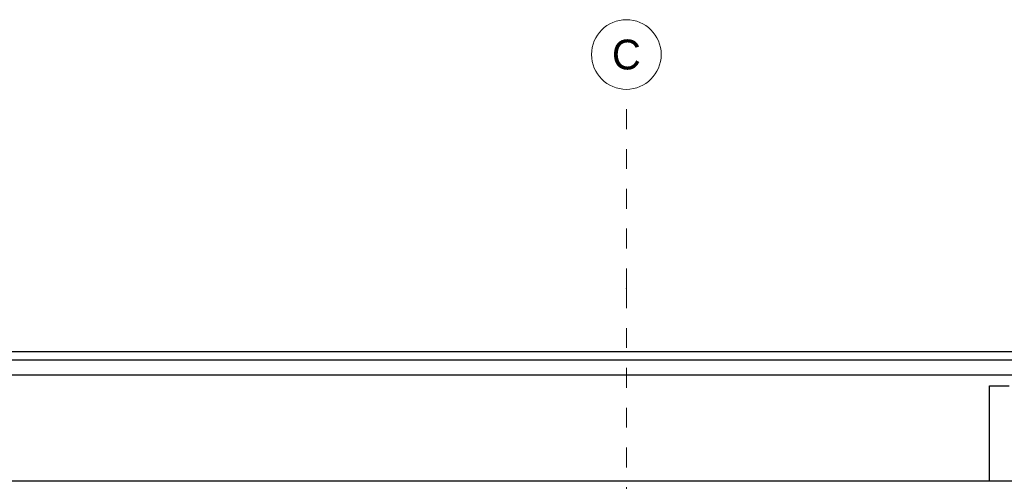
# Model space of a CAD drawing. Header units: metres. Extents: x -27.8 to 39.4, y -22.2 to 2.8.
# Tile 45 of 80: x 4.5 to 9.4, y -2.1 to 0.2. Entities that reach past the tile are written whole.
import ezdxf
from ezdxf.enums import TextEntityAlignment as Align

# ---------------------------------------------------------------- set-up
doc = ezdxf.new("R2010")
doc.units = ezdxf.units.M
doc.header["$LTSCALE"] = 0.4
doc.header["$MEASUREMENT"] = 0
doc.linetypes.add('Raster', pattern=[0.2, 0.1, -0.05, 0, -0.05])
doc.layers.get('0').update_dxf_attribs({"color": 8, "lineweight": 9})
doc.layers.get('Defpoints').update_dxf_attribs({"color": 8, "lineweight": 9})
for name, color, linetype in [('Neubau__ GHIW- Attika Fassade', 8, 'Continuous'), ('Neubau_A-Dach', 8, 'Continuous'), ('Neubau_R-Konstruktionsraster gross', 33, 'Continuous'), ('Neubau_T-Bemaßung', 8, 'Continuous')]:
    doc.layers.add(name, color=color, linetype=linetype)
doc.styles.add('ERSTELLTER_STIL_1', font='txt')
doc.styles.add('ERSTELLTER_STIL_2', font='arial.ttf')
doc.dimstyles.new('ERSTELLTER_STIL__1', dxfattribs={"dimtxt": 0.0875, "dimasz": 0.059375, "dimexe": 0.18, "dimexo": 0.0625, "dimgap": 0, "dimtad": 1, "dimzin": 0, "dimdsep": 46, "dimtxsty": 'ERSTELLTER_STIL_2', "dimblk": 'ARROWHEAD_6', "dimblk1": 'ARROWHEAD_6', "dimblk2": 'ARROWHEAD_6', "dimcen": 0.09, "dimclrd": 7, "dimclre": 7, "dimclrt": 7, "dimazin": 0, "dimtfac": 1, "dimtdec": 4, "dimtmove": 0, "dimatfit": 3, "dimfxl": 1, "dimtolj": 1, "dimtzin": 0, "dimarcsym": 0})

# ---------------------------------------------------------------- blocks, each defined once
blk = doc.blocks.new('ARROWHEAD_6')
at = {"color": 0, "linetype": 'Continuous', "lineweight": 0}
for p, q in [((0, 0), (-1, 0)), ((-0.5, -0.5), (0.5, 0.5))]:
    blk.add_line(p, q, dxfattribs=at)
blk = doc.blocks.new('*D415')
at = {"layer": 'Defpoints', "color": 0, "linetype": 'Continuous', "transparency": 16777216}
for p in [(1.5934, -2.145), (33.092, -2.145), (1.7253, -2.395)]:
    blk.add_point(p, dxfattribs=at)
at = {"layer": 'Neubau_T-Bemaßung', "linetype": 'Continuous', "lineweight": -2, "transparency": 16777216}
for p, q in [((1.5934, -2.0856), (1.5934, -2.0263)), ((33.0295, -2.145), (1.4134, -2.145)), ((1.5934, -2.145), (1.5934, -2.1562)), ((1.6628, -2.395), (1.4134, -2.395)), ((1.5934, -2.395), (1.5934, -2.3841)), ((1.5934, -2.4544), (1.5934, -2.5137))]:
    blk.add_line(p, q, dxfattribs=at)
at = {"layer": 'Neubau_T-Bemaßung', "linetype": 'Continuous', "lineweight": -2, "transparency": 16777216, "xscale": 0.059375, "yscale": 0.059375, "zscale": 0.059375}
for p, rotation in [((1.5934, -2.145), 270), ((1.5934, -2.395), 90)]:
    blk.add_blockref('ARROWHEAD_6', p, dxfattribs=dict(at, rotation=rotation))
at = {"layer": 'Neubau_T-Bemaßung', "linetype": 'Continuous', "transparency": 16777216, "insert": (1.5934, -2.2701), "char_height": 0.0875, "attachment_point": 5, "rotation": 90, "style": 'ERSTELLTER_STIL_2'}
blk.add_mtext('\\A1;0.25', dxfattribs=at)

msp = doc.modelspace()

# ---------------------------------------------------------------- linework, layer by layer
at = {"layer": 'Neubau__ GHIW- Attika Fassade', "linetype": 'Continuous'}
for p, q in [((15.215, -1.4949), (-0.58, -1.4949)), ((15.215, -1.537), (0.2077, -1.537)), ((15.215, -1.612), (0.2077, -1.612))]:
    msp.add_line(p, q, dxfattribs=at)
at = {"layer": 'Neubau_A-Dach', "linetype": 'Continuous'}
for p, q in [((9.35, -1.665), (9.45, -1.665)), ((9.35, -2.145), (9.35, -1.665))]:
    msp.add_line(p, q, dxfattribs=at)
at = {"layer": 'Neubau_R-Konstruktionsraster gross', "linetype": 'Raster', "lineweight": 9}
for q in [(7.525, -0.175), (7.525, -15.175)]:
    msp.add_line((7.525, -1.175), q, dxfattribs=at)
at = {"layer": 'Neubau_R-Konstruktionsraster gross', "linetype": 'Continuous', "lineweight": 9, "flags": 128}
msp.add_lwpolyline([(7.525, -0.175, 1), (7.525, 0.175, 1)], format="xyb", close=True, dxfattribs=at)
at = {"layer": 'Neubau_R-Konstruktionsraster gross', "linetype": 'Raster', "lineweight": 9}
msp.add_point((7.525, -1.175), dxfattribs=at)
msp.add_point((7.525, -1.175), dxfattribs=at)

# ---------------------------------------------------------------- texts
at = {"layer": 'Neubau_R-Konstruktionsraster gross', "style": 'ERSTELLTER_STIL_1'}
msp.add_text('C', height=0.15, dxfattribs=at).set_placement((7.525, 0.075), align=Align.TOP_CENTER)

# ---------------------------------------------------------------- dimensions: what is measured, and where the dimension line sits
at = {"layer": 'Neubau_T-Bemaßung', "linetype": 'Continuous'}
dim = msp.add_linear_dim(base=(1.5934, -2.145), p1=(1.7253, -2.395), p2=(33.092, -2.145), angle=90, dimstyle='ERSTELLTER_STIL__1', override={"dimclrd": 256, "dimclre": 256, "dimclrt": 256}, dxfattribs=at)
dim.commit()
dim.dimension.update_dxf_attribs({"geometry": '*D415', "text_midpoint": (1.5934, -2.2701), "dimtype": 160, "text_rotation": 90})

doc.saveas('drawing.dxf')
